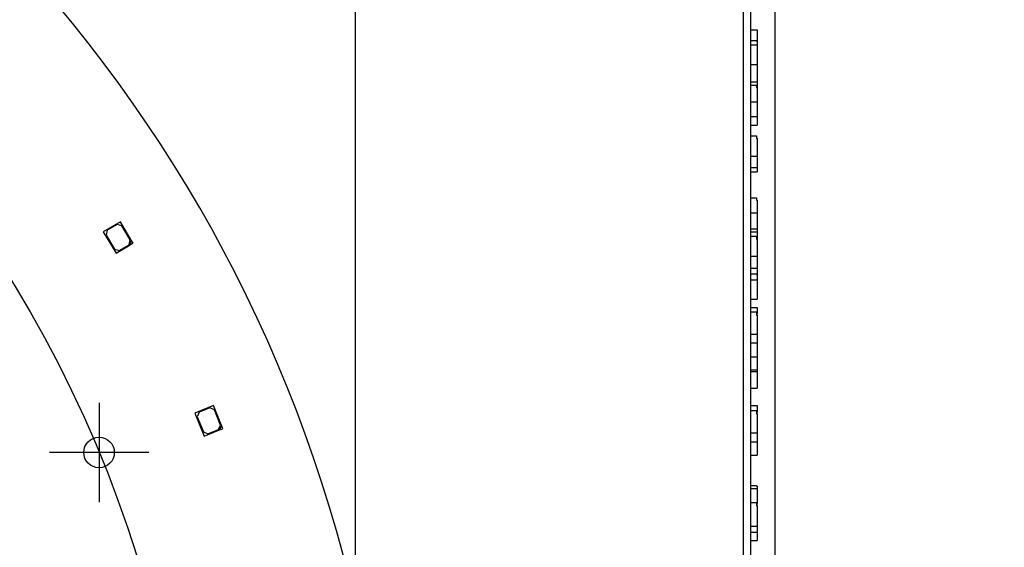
# Model space of a CAD drawing. Header units: millimetres. Extents: x 7 to 819, y 6 to 587.
# Tile 12 of 14: x 518 to 656, y 375 to 449. Entities that reach past the tile are written whole.
import ezdxf
from ezdxf.enums import TextEntityAlignment as Align
from ezdxf.lldxf.tags import DXFTag

# ---------------------------------------------------------------- set-up
doc = ezdxf.new("R2010")
doc.units = ezdxf.units.MM
doc.layers.add('Default', color=7, linetype='Continuous')
doc.layers.add('RDLED_400MM_4000', color=7, linetype='Continuous')
doc.styles.add('SEACAD_Arial', font='arial.ttf')
tags = doc.linetypes.add('CENTER2', pattern=[28.575, 19.05, -3.175, 3.175, -3.175]).pattern_tags.tags
tags[10:11] = [DXFTag(74, 4), DXFTag(75, 0), DXFTag(340, '0'), DXFTag(46, 0.0), DXFTag(50, 0.0), DXFTag(44, 0.0), DXFTag(45, 0.0)]
tags[8:9] = [DXFTag(74, 4), DXFTag(75, 0), DXFTag(340, '0'), DXFTag(46, 0.0), DXFTag(50, 0.0), DXFTag(44, 0.0), DXFTag(45, 0.0)]
tags[6:7] = [DXFTag(74, 4), DXFTag(75, 0), DXFTag(340, '0'), DXFTag(46, 0.0), DXFTag(50, 0.0), DXFTag(44, 0.0), DXFTag(45, 0.0)]
tags[4:5] = [DXFTag(74, 4), DXFTag(75, 0), DXFTag(340, '0'), DXFTag(46, 0.0), DXFTag(50, 0.0), DXFTag(44, 0.0), DXFTag(45, 0.0)]
doc.dimstyles.new('ISO', dxfattribs={"dimtxt": 7, "dimasz": 7, "dimexe": 3.5, "dimexo": 0, "dimgap": 1.75, "dimtad": 1, "dimtxsty": 'SEACAD_Arial', "dimblk1": '_SE_FILLED', "dimblk2": '_SE_FILLED', "dimsah": 1, "dimcen": 3.5, "dimadec": 0, "dimazin": 0, "dimtfac": 0.5, "dimtdec": 3, "dimtmove": 0, "dimatfit": 3, "dimfxl": 1, "dimarcsym": 0})

# ---------------------------------------------------------------- blocks, each defined once
blk = doc.blocks.new('SEANNOT_GROUP11')
at = {"layer": 'Default', "color": 7, "linetype": 'CENTER2'}
for p, q in [((529, 394.87), (529, 380.87)), ((536, 387.87), (522, 387.87))]:
    blk.add_line(p, q, dxfattribs=at)
blk = doc.blocks.new('SE1')
at = {"layer": 'RDLED_400MM_4000', "color": 7, "linetype": 'Continuous'}
for p, q in [((532, 420.34), (529.6, 418.91)), ((533.54, 417.76), (532, 420.34)), ((529.6, 418.91), (531.39, 415.9)), ((530.16, 419.13), (529.99, 418.44)), ((531.54, 419.95), (530.16, 419.13)), ((532.22, 419.77), (531.54, 419.95)), ((533.4, 417.79), (532.22, 419.77)), ((529.99, 418.44), (531.17, 416.47)), ((533.23, 417.11), (533.4, 417.79)), ((533.54, 417.76), (533.36, 417.07)), ((533.79, 417.33), (533.54, 417.76)), ((531.17, 416.47), (531.85, 416.29)), ((531.39, 415.9), (533.36, 417.07)), ((531.85, 416.29), (533.23, 417.11)), ((533.36, 417.07), (533.79, 417.33)), ((545.11, 394.47), (542.51, 393.42)), ((544.59, 394.15), (543.11, 393.55)), ((545.24, 393.88), (544.59, 394.15)), ((546.23, 391.69), (545.11, 394.47)), ((546.1, 391.74), (545.24, 393.88)), ((542.51, 393.42), (543.82, 390.18)), ((543.11, 393.55), (542.83, 392.9)), ((542.83, 392.9), (543.69, 390.77)), ((544.34, 390.49), (545.83, 391.09)), ((545.83, 391.09), (546.1, 391.74)), ((546.23, 391.69), (545.96, 391.04)), ((545.96, 391.04), (546.42, 391.22)), ((546.42, 391.22), (546.23, 391.69)), ((543.69, 390.77), (544.34, 390.49)), ((543.82, 390.18), (545.96, 391.04))]:
    blk.add_line(p, q, dxfattribs=at)
blk.add_circle((529, 387.87), 2.15, dxfattribs=at)
blk.add_arc((370.1, 322.05), 200, 12.8386, 77.1614, dxfattribs=at)
blk = doc.blocks.new('SE2')
at = {"layer": 'RDLED_400MM_4000', "color": 7, "linetype": 'Continuous'}
for p, q in [((619.78, 366.49), (619.78, 517.05)), ((620.78, 366.49), (620.78, 517.05)), ((620.78, 447.34), (621.68, 447.34)), ((621.68, 447.34), (621.68, 445.76)), ((620.78, 445.85), (621.58, 445.85)), ((620.78, 445.24), (621.68, 445.24)), ((621.58, 445.85), (621.58, 445.76)), ((621.58, 445.76), (621.68, 445.76)), ((621.68, 445.76), (621.68, 445.24)), ((621.68, 445.24), (621.68, 442.48)), ((620.78, 442.48), (621.68, 442.48)), ((621.68, 442.48), (621.68, 440)), ((620.78, 440), (621.68, 440)), ((621.68, 440), (621.68, 439.21)), ((620.78, 439.55), (621.58, 439.55)), ((621.58, 439.55), (621.58, 439.21)), ((621.58, 439.21), (621.68, 439.21)), ((621.68, 439.21), (621.68, 437.19)), ((620.78, 437.19), (621.68, 437.19)), ((621.68, 437.19), (621.68, 435.12)), ((620.78, 435.12), (621.68, 435.12)), ((621.68, 435.12), (621.68, 433.93)), ((620.78, 433.93), (621.68, 433.93)), ((620.78, 432.44), (621.58, 432.44)), ((621.58, 432.44), (621.58, 432.04)), ((621.58, 432.16), (621.68, 432.16)), ((621.58, 432.04), (621.68, 432.04)), ((621.68, 432.04), (621.68, 432.16)), ((621.68, 432.04), (621.68, 429.58)), ((620.78, 429.58), (621.68, 429.58)), ((621.68, 429.58), (621.68, 427.97)), ((620.78, 427.97), (621.68, 427.97)), ((620.78, 427.35), (621.68, 427.35)), ((621.68, 427.97), (621.68, 427.35)), ((620.78, 423.68), (621.58, 423.68)), ((621.58, 423.68), (621.58, 423.38)), ((621.58, 423.38), (621.68, 423.38)), ((621.68, 423.38), (621.68, 421.59)), ((620.78, 421.59), (621.68, 421.59)), ((621.68, 421.59), (621.68, 419.34)), ((620.78, 419.34), (621.68, 419.34)), ((620.78, 418.91), (621.68, 418.91)), ((621.68, 419.34), (621.68, 418.91)), ((621.68, 418.91), (621.68, 418.3)), ((620.78, 418.3), (621.58, 418.3)), ((621.58, 418.3), (621.58, 417.9)), ((621.58, 418.3), (621.68, 418.3)), ((621.58, 418), (621.68, 418)), ((621.58, 417.9), (621.68, 417.9)), ((621.68, 418.3), (621.68, 418)), ((621.68, 417.9), (621.68, 418)), ((621.68, 417.9), (621.68, 415.5)), ((620.78, 415.5), (621.68, 415.5)), ((621.68, 415.5), (621.68, 413.82)), ((620.78, 413.82), (621.68, 413.82)), ((621.68, 413.82), (621.68, 412.9)), ((620.78, 413.02), (621.58, 413.02)), ((620.78, 412.16), (621.68, 412.16)), ((621.58, 413.02), (621.58, 412.9)), ((621.58, 412.9), (621.68, 412.9)), ((621.68, 412.9), (621.68, 412.16)), ((621.68, 412.16), (621.68, 409.44)), ((620.78, 409.44), (621.68, 409.44)), ((620.78, 408.28), (621.68, 408.28)), ((621.68, 408.28), (621.68, 407.43)), ((620.78, 407.65), (621.58, 407.65)), ((621.58, 407.65), (621.58, 407.21)), ((621.58, 407.43), (621.68, 407.43)), ((621.58, 407.21), (621.68, 407.21)), ((621.68, 407.21), (621.68, 407.43)), ((621.68, 407.21), (621.68, 404.52)), ((620.78, 404.52), (621.68, 404.52)), ((621.68, 404.52), (621.68, 403.28)), ((620.78, 403.28), (621.68, 403.28)), ((621.68, 403.28), (621.68, 401.31)), ((620.78, 401.31), (621.68, 401.31)), ((621.68, 401.31), (621.68, 399.51)), ((620.78, 399.51), (621.68, 399.51)), ((621.68, 399.51), (621.68, 399.28)), ((620.78, 399.28), (621.68, 399.28)), ((621.68, 399.28), (621.68, 396.94)), ((620.78, 396.94), (621.68, 396.94)), ((620.78, 394.47), (621.68, 394.47)), ((621.68, 394.47), (621.68, 393.77)), ((620.78, 393.77), (621.58, 393.77)), ((621.58, 393.77), (621.68, 393.77)), ((621.58, 393.77), (621.58, 393.32)), ((621.58, 393.55), (621.68, 393.55)), ((621.58, 393.32), (621.68, 393.32)), ((621.68, 393.77), (621.68, 393.55)), ((621.68, 393.32), (621.68, 393.55)), ((621.68, 393.32), (621.68, 390.64)), ((620.78, 390.64), (621.68, 390.64)), ((621.68, 390.64), (621.68, 389.39)), ((620.78, 389.39), (621.68, 389.39)), ((621.68, 389.39), (621.68, 387.52)), ((620.78, 387.52), (621.68, 387.52)), ((620.78, 383.21), (621.58, 383.21)), ((620.78, 382.79), (621.68, 382.79)), ((621.58, 383.21), (621.58, 383.15)), ((621.58, 383.15), (621.68, 383.15)), ((621.68, 383.15), (621.68, 382.79)), ((621.68, 382.79), (621.68, 380.71)), ((620.78, 380.86), (621.58, 380.86)), ((621.58, 380.86), (621.58, 380.39)), ((621.58, 380.71), (621.68, 380.71)), ((621.58, 380.39), (621.68, 380.39)), ((621.68, 380.39), (621.68, 380.71)), ((621.68, 380.39), (621.68, 377.53)), ((620.78, 377.53), (621.68, 377.53)), ((621.68, 377.53), (621.68, 376.68)), ((620.78, 376.68), (621.68, 376.68)), ((621.68, 376.68), (621.68, 375.5)), ((620.78, 375.5), (621.68, 375.5))]:
    blk.add_line(p, q, dxfattribs=at)
blk = doc.blocks.new('DMBLK1')
at = {"layer": 'Default', "linetype": 'Continuous'}
for points in [[(182.1, 539.22), (175.1, 538.06), (182.1, 536.89)], [(558.1, 539.22), (558.1, 536.89), (565.1, 538.06)]]:
    blk.add_hatch(color=7, dxfattribs=at).paths.add_polyline_path(points)
at = {"layer": 'Default', "color": 7, "linetype": 'Continuous'}
for p, q in [((175.1, 366.49), (175.1, 541.56)), ((565.1, 366.49), (565.1, 541.56)), ((565.1, 538.06), (175.1, 538.06))]:
    blk.add_line(p, q, dxfattribs=at)
at = {"layer": 'Default', "color": 7, "linetype": 'Continuous', "style": 'SEACAD_Arial'}
blk.add_text('390', height=7, dxfattribs=at).set_placement((361.88, 546.81), align=Align.TOP_LEFT)
blk = doc.blocks.new('_SE_FILLED')
at = {"color": 0}
blk.add_line((0, 0), (-1, 0), dxfattribs=at)
blk.add_solid([(0, 0), (-1, -0.1665), (-1, 0.1665), (0, 0)], dxfattribs=at)
blk = doc.blocks.new('DMBLK3')
at = {"layer": 'Default', "linetype": 'Continuous'}
blk.add_hatch(color=7, dxfattribs=at).paths.add_polyline_path([(212.97, 434.12), (214.33, 436.01), (207.98, 439.17)])
at = {"layer": 'Default', "color": 7, "linetype": 'Continuous'}
blk.add_line((572.15, 176.08), (207.98, 439.17), dxfattribs=at)
at = {"layer": 'Default', "color": 7, "linetype": 'Continuous', "style": 'SEACAD_Arial'}
for s, p in [('R', (552.88, 200.79)), ('200', (561.96, 194.23))]:
    blk.add_text(s, height=7, rotation=324.1547, dxfattribs=at).set_placement(p, align=Align.TOP_LEFT)
blk = doc.blocks.new('DMBLK4')
at = {"layer": 'Default', "linetype": 'Continuous'}
for points in [[(612.78, 539.22), (612.78, 536.89), (619.78, 538.06)], [(631.23, 539.22), (624.23, 538.06), (631.23, 536.89)]]:
    blk.add_hatch(color=7, dxfattribs=at).paths.add_polyline_path(points)
at = {"layer": 'Default', "color": 7, "linetype": 'Continuous'}
for p, q in [((619.78, 366.49), (619.78, 541.56)), ((624.23, 325.46), (624.23, 541.56)), ((605.78, 538.06), (656.49, 538.06))]:
    blk.add_line(p, q, dxfattribs=at)
at = {"layer": 'Default', "color": 7, "linetype": 'Continuous', "style": 'SEACAD_Arial'}
blk.add_text('4,5', height=7, dxfattribs=at).set_placement((640.34, 546.81), align=Align.TOP_LEFT)

msp = doc.modelspace()

# ---------------------------------------------------------------- linework, layer by layer
at = {"layer": 'Default', "color": 7, "linetype": 'CENTER2'}
msp.add_circle((370.096, 322.047), 172, dxfattribs=at)

# ---------------------------------------------------------------- block references
at = {"layer": 'Default'}
for name in ['SE1', 'SE2', 'SEANNOT_GROUP11']:
    msp.add_blockref(name, (0, 0), dxfattribs=at)

# ---------------------------------------------------------------- dimensions: what is measured, and where the dimension line sits
at = {"layer": 'Default', "color": 7, "linetype": 'Continuous'}
dim = msp.add_linear_dim(base=(175.096, 538.056), p1=(565.096, 325.547), p2=(175.096, 366.488), text='\\A1;<>', dimstyle='ISO', dxfattribs=at)
dim.commit()
dim.dimension.update_dxf_attribs({"geometry": 'DMBLK1', "text_midpoint": (370.096, 538.056), "dimtype": 160})
dim = msp.add_linear_dim(base=(624.2287312, 538.056068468), p1=(619.7787312, 366.487689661), p2=(624.2287312, 325.462403), text='\\A1;<>', dimstyle='ISO', override={"dimdec": 1}, dxfattribs=at)
dim.commit()
dim.dimension.update_dxf_attribs({"geometry": 'DMBLK4', "text_midpoint": (637.894054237, 538.056068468), "dimtype": 160})
dim = msp.add_radius_dim(center=(370.096, 322.047), mpoint=(207.976, 439.166), text='\\A1;<>', dimstyle='ISO', override={"dimtolj": 1}, dxfattribs=at)
dim.commit()
dim.dimension.update_dxf_attribs({"geometry": 'DMBLK3', "text_midpoint": (545.773, 195.133), "dimtype": 164})

doc.saveas('drawing.dxf')
